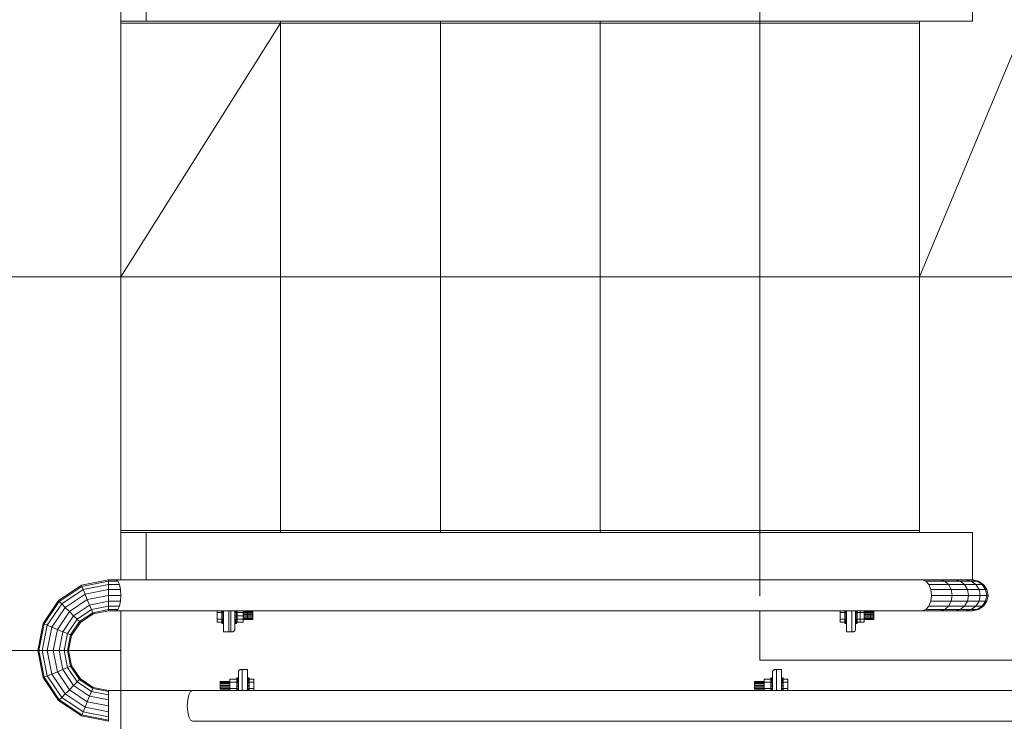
# Model space of a CAD drawing. Header units: millimetres. Extents: x -3176 to 162662, y -36434 to 57907.
# Tile 118 of 155: x 123271 to 124812, y 28630 to 29728. Entities that reach past the tile are written whole.
import ezdxf

# ---------------------------------------------------------------- set-up
doc = ezdxf.new("R2010")
doc.units = ezdxf.units.MM
doc.linetypes.add('1-Sheet - 32170-CIV-6170-DW-2035-015-01 - RZUTY$0$A_Hidden_2_0mm', pattern=[30, 20, -10])
doc.layers.get('0').update_dxf_attribs({"lineweight": 5})
for name, color, linetype, lineweight in [('1-Sheet - 32170-CIV-6170-DW-2035-015-01 - RZUTY$0$A-COLS', 8, 'Continuous', 0), ('1-Sheet - 32170-CIV-6170-DW-2035-015-01 - RZUTY$0$A-DETL', 8, 'Continuous', 0), ('1-Sheet - 32170-CIV-6170-DW-2035-015-01 - RZUTY$0$A-DETL-THIN', 8, 'Continuous', 0), ('1-Sheet - 32170-CIV-6170-DW-2035-015-01 - RZUTY$0$A-FLOR', 8, 'Continuous', 0), ('1-Sheet - 32170-CIV-6170-DW-2035-015-01 - RZUTY$0$A-GENM', 8, 'Continuous', 0), ('1-Sheet - 32170-CIV-6170-DW-2035-015-01 - RZUTY$0$Q-SPCQ', 8, 'Continuous', 0), ('1-Sheet - 32170-CIV-6170-DW-2035-015-01 - RZUTY$0$S-BEAM', 8, 'Continuous', 0)]:
    doc.layers.add(name, color=color, linetype=linetype, lineweight=lineweight)

# ---------------------------------------------------------------- blocks, each defined once
blk = doc.blocks.new('1-Sheet - 32170-CIV-6170-DW-2035-015-01 - RZUTY')
at = {"layer": '1-Sheet - 32170-CIV-6170-DW-2035-015-01 - RZUTY$0$A-COLS'}
for p, q in [((8911.04, 338.45), (8911.04, 341.74)), ((8911.64, 341.74), (8911.64, 338.85)), ((9008.2, 338.45), (9008.2, 341.74)), ((9008.8, 341.74), (9008.8, 338.85)), ((8911.24, 338.45), (8911.04, 338.45)), ((9008.4, 338.45), (9008.2, 338.45)), ((8912.22, 329.27), (8912.22, 332.15)), ((8912.62, 332.55), (8912.82, 332.55)), ((8912.82, 332.55), (8912.82, 329.27)), ((8995.82, 329.27), (8995.82, 332.15)), ((8996.22, 332.55), (8996.42, 332.55)), ((8996.42, 332.55), (8996.42, 329.27))]:
    blk.add_line(p, q, dxfattribs=at)
at = {"layer": '1-Sheet - 32170-CIV-6170-DW-2035-015-01 - RZUTY$0$A-COLS', "flags": 128}
for points in [[(8911.64, 338.85), (8911.63, 338.78), (8911.61, 338.7), (8911.57, 338.63), (8911.52, 338.57), (8911.46, 338.52), (8911.39, 338.49), (8911.32, 338.46), (8911.24, 338.45)], [(9008.8, 338.85), (9008.79, 338.78), (9008.77, 338.7), (9008.73, 338.63), (9008.68, 338.57), (9008.62, 338.52), (9008.55, 338.49), (9008.48, 338.46), (9008.4, 338.45)], [(8912.22, 332.15), (8912.23, 332.23), (8912.25, 332.31), (8912.29, 332.38), (8912.34, 332.44), (8912.4, 332.49), (8912.47, 332.52), (8912.54, 332.55), (8912.62, 332.55)], [(8995.82, 332.15), (8995.83, 332.23), (8995.85, 332.31), (8995.89, 332.38), (8995.94, 332.44), (8996, 332.49), (8996.07, 332.52), (8996.14, 332.55), (8996.22, 332.55)]]:
    blk.add_lwpolyline(points, dxfattribs=at)
at = {"layer": '1-Sheet - 32170-CIV-6170-DW-2035-015-01 - RZUTY$0$A-COLS'}
for centre, start, end in [((8911.24, 338.85), 270, 0), ((9008.4, 338.85), 270, 0), ((8912.62, 332.15), 90, 180), ((8996.22, 332.15), 90, 180)]:
    blk.add_arc(centre, 0.4, start, end, dxfattribs=at)
at = {"layer": '1-Sheet - 32170-CIV-6170-DW-2035-015-01 - RZUTY$0$A-DETL', "linetype": '1-Sheet - 32170-CIV-6170-DW-2035-015-01 - RZUTY$0$A_Hidden_2_0mm'}
for p, q in [((8993.82, 454), (8993.82, 334)), ((8893.82, 317), (8893.82, 443.5)), ((8893.82, 434), (9018.82, 434)), ((8918.82, 354.3), (8918.82, 433.7)), ((8943.82, 354.3), (8943.82, 433.7)), ((8968.82, 354.3), (8968.82, 433.7)), ((8993.82, 354.3), (8993.82, 433.7)), ((9018.82, 354), (9018.82, 434)), ((9018.82, 354.3), (9018.82, 433.7)), ((9018.82, 354.3), (9018.82, 433.7)), ((9018.82, 354), (8893.82, 354)), ((8993.82, 334), (9043.82, 334))]:
    blk.add_line(p, q, dxfattribs=at)
at = {"layer": '1-Sheet - 32170-CIV-6170-DW-2035-015-01 - RZUTY$0$A-DETL-THIN'}
for p, q in [((9043.82, 454), (9018.82, 394)), ((8893.82, 394), (8918.82, 433.7)), ((9018.82, 394), (8850.21, 394)), ((9043.82, 394), (9018.82, 394))]:
    blk.add_line(p, q, dxfattribs=at)
at = {"layer": '1-Sheet - 32170-CIV-6170-DW-2035-015-01 - RZUTY$0$A-FLOR'}
for p, q in [((8993.82, 341.74), (8993.82, 334)), ((8993.82, 334), (9043.82, 334))]:
    blk.add_line(p, q, dxfattribs=at)
at = {"layer": '1-Sheet - 32170-CIV-6170-DW-2035-015-01 - RZUTY$0$A-GENM'}
for p, q in [((9007.35, 341.66), (9007.35, 341.63)), ((9007.35, 341.66), (9007.35, 341.45)), ((9007.35, 341.66), (9007.35, 341.63)), ((9007.35, 341.66), (9007.35, 341.45)), ((9007.35, 340.46), (9007.35, 340.26)), ((9007.35, 340.46), (9007.35, 340.25)), ((9007.35, 340.28), (9007.35, 340.26)), ((9007.35, 340.28), (9007.35, 340.25)), ((8912.17, 330.76), (8912.17, 330.66)), ((8912.17, 330.76), (8912.17, 330.55)), ((8913.67, 330.73), (8913.67, 330.76)), ((8913.67, 330.55), (8913.67, 330.76)), ((8995.77, 330.76), (8995.77, 330.66)), ((8995.77, 330.76), (8995.77, 330.55)), ((8997.27, 330.76), (8997.19, 330.76)), ((8997.27, 330.76), (8997.19, 330.76)), ((8997.27, 330.73), (8997.27, 330.76)), ((8997.27, 330.55), (8997.27, 330.76)), ((8912.17, 329.56), (8912.17, 329.35)), ((8912.17, 329.45), (8912.17, 329.35)), ((8913.67, 329.35), (8913.67, 329.56)), ((8913.67, 329.35), (8913.67, 329.38)), ((8995.77, 329.56), (8995.77, 329.35)), ((8995.77, 329.45), (8995.77, 329.35)), ((8997.19, 329.35), (8997.27, 329.35)), ((8997.19, 329.35), (8997.27, 329.35)), ((8997.27, 329.35), (8997.27, 329.56)), ((8997.27, 329.35), (8997.27, 329.38))]:
    blk.add_line(p, q, dxfattribs=at)
at = {"layer": '1-Sheet - 32170-CIV-6170-DW-2035-015-01 - RZUTY$0$Q-SPCQ'}
for p, q in [((8908.89, 341.74), (8908.89, 341.46)), ((8908.89, 341.46), (8909.64, 341.46)), ((8908.89, 341.46), (8908.89, 340.45)), ((8909.64, 341.74), (8909.64, 341.62)), ((8909.64, 341.46), (8909.64, 341.74)), ((8909.64, 341.62), (8909.64, 341.41)), ((8909.89, 341.62), (8909.64, 341.62)), ((8909.64, 341.46), (8909.89, 341.46)), ((8909.64, 341.41), (8909.64, 341.19)), ((8909.89, 341.41), (8909.64, 341.41)), ((8909.64, 341.19), (8909.64, 340.96)), ((8909.89, 341.19), (8909.64, 341.19)), ((8909.64, 340.96), (8909.89, 340.96)), ((8909.64, 340.96), (8909.64, 340.72)), ((8909.64, 340.72), (8909.64, 340.5)), ((8909.89, 340.72), (8909.64, 340.72)), ((8911.89, 341.62), (8911.64, 341.62)), ((8911.64, 341.46), (8912.02, 341.46)), ((8911.89, 341.19), (8911.64, 341.19)), ((8911.64, 340.95), (8911.89, 340.95)), ((8911.89, 340.72), (8911.64, 340.72)), ((8911.89, 341.62), (8911.89, 341.74)), ((8911.89, 341.46), (8911.89, 341.62)), ((8911.89, 341.19), (8911.89, 341.41)), ((8911.89, 340.95), (8911.89, 341.19)), ((8911.89, 340.72), (8911.89, 340.95)), ((8911.89, 340.5), (8911.89, 340.72)), ((8912.02, 341.46), (8912.02, 341.74)), ((8912.02, 340.45), (8912.02, 341.46)), ((8912.02, 341.46), (8912.97, 341.46)), ((8912.02, 340.96), (8913.64, 340.96)), ((8912.97, 341.46), (8912.97, 341.74)), ((8913.64, 341.56), (8912.97, 341.56)), ((8913.64, 341.51), (8912.97, 341.51)), ((8912.97, 340.45), (8912.97, 341.46)), ((8913.64, 341.38), (8912.97, 341.38)), ((8913.64, 341.18), (8912.97, 341.18)), ((8913.64, 340.73), (8912.97, 340.73)), ((8913.64, 341.51), (8913.64, 341.56)), ((8914.49, 341.55), (8913.64, 341.55)), ((8913.64, 341.38), (8913.64, 341.51)), ((8914.49, 341.51), (8913.64, 341.51)), ((8913.64, 341.18), (8913.64, 341.38)), ((8914.49, 341.38), (8913.64, 341.38)), ((8913.64, 340.96), (8913.64, 341.18)), ((8914.49, 341.18), (8913.64, 341.18)), ((8913.64, 340.73), (8913.64, 340.96)), ((8913.64, 340.95), (8914.49, 340.95)), ((8913.64, 340.53), (8913.64, 340.73)), ((8914.49, 340.73), (8913.64, 340.73)), ((8914.49, 341.51), (8914.49, 341.55)), ((8914.49, 341.38), (8914.49, 341.51)), ((8914.49, 341.18), (8914.49, 341.38)), ((8914.49, 340.95), (8914.49, 341.18)), ((8914.49, 340.73), (8914.49, 340.95)), ((8914.49, 340.53), (8914.49, 340.73)), ((9006.4, 341.74), (9006.4, 341.46)), ((9006.4, 341.74), (9006.4, 341.46)), ((9006.4, 341.46), (9007.15, 341.46)), ((9006.4, 341.46), (9006.4, 340.45)), ((9006.4, 341.46), (9007.15, 341.46)), ((9006.4, 341.46), (9006.4, 340.45)), ((9007.15, 341.74), (9007.15, 341.62)), ((9007.15, 341.46), (9007.15, 341.74)), ((9007.15, 341.74), (9007.15, 341.62)), ((9007.15, 341.46), (9007.15, 341.74)), ((9007.15, 341.62), (9007.15, 341.41)), ((9007.4, 341.62), (9007.15, 341.62)), ((9007.35, 341.62), (9007.15, 341.62)), ((9007.35, 341.62), (9007.15, 341.62)), ((9007.35, 341.62), (9007.15, 341.62)), ((9007.15, 341.62), (9007.15, 341.41)), ((9007.4, 341.62), (9007.15, 341.62)), ((9007.35, 341.62), (9007.15, 341.62)), ((9007.35, 341.62), (9007.15, 341.62)), ((9007.35, 341.62), (9007.15, 341.62)), ((9007.15, 341.41), (9007.15, 341.19)), ((9007.4, 341.41), (9007.15, 341.41)), ((9007.15, 341.41), (9007.15, 341.19)), ((9007.4, 341.41), (9007.15, 341.41)), ((9007.15, 341.19), (9007.15, 340.96)), ((9007.4, 341.19), (9007.15, 341.19)), ((9007.15, 341.19), (9007.15, 340.95)), ((9007.4, 341.19), (9007.15, 341.19)), ((9007.15, 340.96), (9007.4, 340.96)), ((9007.15, 340.95), (9007.15, 340.72)), ((9007.15, 340.95), (9007.4, 340.95)), ((9007.15, 340.95), (9007.15, 340.72)), ((9007.15, 340.72), (9007.15, 340.5)), ((9007.4, 340.72), (9007.15, 340.72)), ((9007.15, 340.72), (9007.15, 340.5)), ((9007.4, 340.72), (9007.15, 340.72)), ((9009.05, 341.62), (9008.8, 341.62)), ((9008.8, 341.46), (9009.53, 341.46)), ((9009.05, 341.41), (9008.8, 341.41)), ((9009.05, 341.19), (9008.8, 341.19)), ((9008.8, 340.95), (9009.05, 340.95)), ((9009.05, 340.72), (9008.8, 340.72)), ((9009.05, 341.62), (9009.05, 341.74)), ((9009.05, 341.74), (9009.05, 341.46)), ((9009.05, 341.41), (9009.05, 341.62)), ((9009.05, 341.46), (9010.13, 341.46)), ((9009.05, 341.19), (9009.05, 341.41)), ((9009.05, 340.95), (9009.05, 341.19)), ((9009.05, 340.72), (9009.05, 340.95)), ((9009.05, 340.5), (9009.05, 340.72)), ((9009.53, 341.46), (9009.53, 341.74)), ((9009.53, 340.45), (9009.53, 341.46)), ((9010.13, 341.46), (9010.13, 341.74)), ((9011.15, 341.56), (9010.13, 341.56)), ((9011.65, 341.55), (9010.13, 341.55)), ((9011.15, 341.51), (9010.13, 341.51)), ((9011.65, 341.51), (9010.13, 341.51)), ((9010.13, 340.45), (9010.13, 341.46)), ((9011.15, 341.38), (9010.13, 341.38)), ((9011.65, 341.38), (9010.13, 341.38)), ((9011.15, 341.18), (9010.13, 341.18)), ((9011.65, 341.18), (9010.13, 341.18)), ((9010.13, 340.96), (9011.15, 340.96)), ((9010.13, 340.95), (9011.65, 340.95)), ((9011.15, 340.73), (9010.13, 340.73)), ((9011.65, 340.73), (9010.13, 340.73)), ((9011.15, 341.51), (9011.15, 341.56)), ((9011.15, 341.38), (9011.15, 341.51)), ((9011.15, 341.18), (9011.15, 341.38)), ((9011.15, 340.96), (9011.15, 341.18)), ((9011.15, 340.73), (9011.15, 340.95)), ((9011.15, 340.53), (9011.15, 340.73)), ((9011.65, 341.51), (9011.65, 341.55)), ((9011.65, 341.38), (9011.65, 341.51)), ((9011.65, 341.18), (9011.65, 341.38)), ((9011.65, 340.95), (9011.65, 341.18)), ((9011.65, 340.73), (9011.65, 340.95)), ((9011.65, 340.53), (9011.65, 340.73)), ((8908.89, 340.45), (8909.64, 340.45)), ((8908.89, 340.45), (8908.89, 339.95)), ((8908.89, 339.95), (8909.64, 339.95)), ((8909.64, 340.5), (8909.64, 340.29)), ((8909.89, 340.5), (8909.64, 340.5)), ((8909.64, 339.95), (8909.64, 340.45)), ((8909.64, 340.45), (8909.89, 340.45)), ((8909.64, 340.29), (8909.64, 340.11)), ((8909.89, 340.29), (8909.64, 340.29)), ((8909.64, 340.11), (8909.64, 339.96)), ((8909.89, 340.11), (8909.64, 340.11)), ((8909.64, 339.85), (8909.64, 339.96)), ((8909.64, 339.96), (8909.64, 339.85)), ((8909.89, 339.96), (8909.64, 339.96)), ((8909.64, 339.85), (8909.64, 339.96)), ((8909.64, 339.96), (8909.64, 339.85)), ((8909.64, 339.95), (8909.89, 339.95)), ((8909.89, 339.85), (8909.64, 339.85)), ((8909.64, 339.78), (8909.64, 339.85)), ((8909.64, 339.85), (8909.64, 339.78)), ((8909.89, 339.85), (8909.64, 339.85)), ((8909.89, 339.85), (8909.64, 339.85)), ((8909.64, 339.78), (8909.64, 339.85)), ((8909.64, 339.85), (8909.64, 339.78)), ((8909.89, 339.85), (8909.64, 339.85)), ((8909.89, 339.78), (8909.64, 339.78)), ((8909.64, 339.76), (8909.64, 339.78)), ((8909.64, 339.78), (8909.64, 339.76)), ((8909.89, 339.78), (8909.64, 339.78)), ((8909.89, 339.78), (8909.64, 339.78)), ((8909.64, 339.76), (8909.64, 339.78)), ((8909.64, 339.78), (8909.64, 339.76)), ((8909.89, 339.78), (8909.64, 339.78)), ((8909.89, 339.76), (8909.64, 339.76)), ((8909.89, 339.76), (8909.64, 339.76)), ((8911.64, 340.45), (8912.02, 340.45)), ((8911.89, 340.29), (8911.64, 340.29)), ((8911.89, 340.11), (8911.64, 340.11)), ((8911.89, 339.96), (8911.64, 339.96)), ((8911.64, 339.95), (8912.02, 339.95)), ((8911.89, 339.85), (8911.64, 339.85)), ((8911.89, 339.85), (8911.64, 339.85)), ((8911.89, 339.85), (8911.64, 339.85)), ((8911.89, 339.85), (8911.64, 339.85)), ((8911.89, 339.78), (8911.64, 339.78)), ((8911.89, 339.78), (8911.64, 339.78)), ((8911.89, 339.78), (8911.64, 339.78)), ((8911.89, 339.78), (8911.64, 339.78)), ((8911.89, 339.75), (8911.64, 339.75)), ((8911.89, 339.75), (8911.64, 339.75)), ((8911.89, 340.29), (8911.89, 340.45)), ((8911.89, 340.11), (8911.89, 340.29)), ((8911.89, 339.96), (8911.89, 340.11)), ((8911.89, 339.96), (8911.89, 339.85)), ((8911.89, 339.85), (8911.89, 339.96)), ((8911.89, 339.96), (8911.89, 339.85)), ((8911.89, 339.85), (8911.89, 339.96)), ((8911.89, 339.85), (8911.89, 339.78)), ((8911.89, 339.78), (8911.89, 339.85)), ((8911.89, 339.85), (8911.89, 339.78)), ((8911.89, 339.78), (8911.89, 339.85)), ((8911.89, 339.78), (8911.89, 339.75)), ((8911.89, 339.75), (8911.89, 339.78)), ((8911.89, 339.78), (8911.89, 339.75)), ((8911.89, 339.75), (8911.89, 339.78)), ((8912.02, 339.95), (8912.02, 340.45)), ((8912.02, 340.45), (8912.97, 340.45)), ((8912.02, 339.95), (8912.97, 339.95)), ((8913.64, 340.53), (8912.97, 340.53)), ((8912.97, 339.95), (8912.97, 340.45)), ((8913.64, 340.4), (8912.97, 340.4)), ((8913.64, 340.36), (8912.97, 340.36)), ((8913.64, 340.4), (8913.64, 340.53)), ((8914.49, 340.53), (8913.64, 340.53)), ((8913.64, 340.36), (8913.64, 340.4)), ((8914.49, 340.4), (8913.64, 340.4)), ((8914.49, 340.35), (8913.64, 340.35)), ((8914.49, 340.4), (8914.49, 340.53)), ((8914.49, 340.35), (8914.49, 340.4)), ((9006.4, 340.45), (9007.15, 340.45)), ((9006.4, 340.45), (9006.4, 339.95)), ((9006.4, 340.45), (9007.15, 340.45)), ((9006.4, 340.45), (9006.4, 339.95)), ((9006.4, 339.95), (9007.15, 339.95)), ((9006.4, 339.95), (9007.15, 339.95)), ((9007.15, 340.5), (9007.15, 340.29)), ((9007.4, 340.5), (9007.15, 340.5)), ((9007.15, 340.5), (9007.15, 340.29)), ((9007.4, 340.5), (9007.15, 340.5)), ((9007.15, 339.95), (9007.15, 340.45)), ((9007.15, 339.95), (9007.15, 340.45)), ((9007.35, 340.29), (9007.15, 340.29)), ((9007.15, 340.29), (9007.15, 340.11)), ((9007.4, 340.29), (9007.15, 340.29)), ((9007.35, 340.29), (9007.15, 340.29)), ((9007.35, 340.29), (9007.15, 340.29)), ((9007.35, 340.29), (9007.15, 340.29)), ((9007.15, 340.29), (9007.15, 340.11)), ((9007.4, 340.29), (9007.15, 340.29)), ((9007.35, 340.29), (9007.15, 340.29)), ((9007.35, 340.29), (9007.15, 340.29)), ((9007.4, 340.11), (9007.15, 340.11)), ((9007.15, 340.11), (9007.15, 339.96)), ((9007.4, 340.11), (9007.15, 340.11)), ((9007.4, 340.11), (9007.15, 340.11)), ((9007.4, 340.11), (9007.15, 340.11)), ((9007.4, 340.11), (9007.15, 340.11)), ((9007.15, 340.11), (9007.15, 339.96)), ((9007.4, 340.11), (9007.15, 340.11)), ((9007.4, 340.11), (9007.15, 340.11)), ((9007.4, 340.11), (9007.15, 340.11)), ((9007.4, 339.96), (9007.15, 339.96)), ((9007.15, 339.85), (9007.15, 339.96)), ((9007.15, 339.96), (9007.15, 339.85)), ((9007.4, 339.96), (9007.15, 339.96)), ((9007.4, 339.96), (9007.15, 339.96)), ((9007.15, 339.85), (9007.15, 339.96)), ((9007.15, 339.96), (9007.15, 339.85)), ((9007.4, 339.96), (9007.15, 339.96)), ((9007.4, 339.96), (9007.15, 339.96)), ((9007.15, 339.85), (9007.15, 339.96)), ((9007.15, 339.96), (9007.15, 339.85)), ((9007.4, 339.96), (9007.15, 339.96)), ((9007.4, 339.96), (9007.15, 339.96)), ((9007.15, 339.85), (9007.15, 339.96)), ((9007.15, 339.96), (9007.15, 339.85)), ((9007.4, 339.96), (9007.15, 339.96)), ((9007.4, 339.85), (9007.15, 339.85)), ((9007.15, 339.78), (9007.15, 339.85)), ((9007.15, 339.85), (9007.15, 339.78)), ((9007.4, 339.85), (9007.15, 339.85)), ((9007.4, 339.85), (9007.15, 339.85)), ((9007.15, 339.78), (9007.15, 339.85)), ((9007.15, 339.85), (9007.15, 339.78)), ((9007.4, 339.85), (9007.15, 339.85)), ((9007.4, 339.85), (9007.15, 339.85)), ((9007.15, 339.78), (9007.15, 339.85)), ((9007.15, 339.85), (9007.15, 339.78)), ((9007.4, 339.85), (9007.15, 339.85)), ((9007.4, 339.85), (9007.15, 339.85)), ((9007.15, 339.78), (9007.15, 339.85)), ((9007.15, 339.85), (9007.15, 339.78)), ((9007.4, 339.85), (9007.15, 339.85)), ((9007.4, 339.78), (9007.15, 339.78)), ((9007.15, 339.76), (9007.15, 339.78)), ((9007.15, 339.78), (9007.15, 339.76)), ((9007.4, 339.78), (9007.15, 339.78)), ((9007.4, 339.78), (9007.15, 339.78)), ((9007.15, 339.76), (9007.15, 339.78)), ((9007.15, 339.78), (9007.15, 339.76)), ((9007.4, 339.78), (9007.15, 339.78)), ((9007.4, 339.78), (9007.15, 339.78)), ((9007.15, 339.75), (9007.15, 339.78)), ((9007.15, 339.78), (9007.15, 339.75)), ((9007.4, 339.78), (9007.15, 339.78)), ((9007.4, 339.78), (9007.15, 339.78)), ((9007.15, 339.75), (9007.15, 339.78)), ((9007.15, 339.78), (9007.15, 339.75)), ((9007.4, 339.78), (9007.15, 339.78)), ((9007.4, 339.76), (9007.15, 339.76)), ((9007.4, 339.76), (9007.15, 339.76)), ((9007.4, 339.75), (9007.15, 339.75)), ((9007.4, 339.75), (9007.15, 339.75)), ((9009.05, 340.5), (9008.8, 340.5)), ((9008.8, 340.45), (9009.53, 340.45)), ((9009.05, 340.29), (9008.8, 340.29)), ((9009.05, 340.11), (9008.8, 340.11)), ((9009.05, 339.96), (9008.8, 339.96)), ((9008.8, 339.95), (9009.53, 339.95)), ((9009.05, 339.85), (9008.8, 339.85)), ((9009.05, 339.85), (9008.8, 339.85)), ((9009.05, 339.85), (9008.8, 339.85)), ((9009.05, 339.85), (9008.8, 339.85)), ((9009.05, 339.78), (9008.8, 339.78)), ((9009.05, 339.78), (9008.8, 339.78)), ((9009.05, 339.78), (9008.8, 339.78)), ((9009.05, 339.78), (9008.8, 339.78)), ((9009.05, 339.75), (9008.8, 339.75)), ((9009.05, 339.75), (9008.8, 339.75)), ((9009.05, 340.29), (9009.05, 340.5)), ((9009.05, 340.45), (9010.13, 340.45)), ((9009.05, 340.45), (9009.05, 339.95)), ((9009.05, 340.11), (9009.05, 340.29)), ((9009.05, 339.96), (9009.05, 340.11)), ((9009.05, 339.96), (9009.05, 339.85)), ((9009.05, 339.85), (9009.05, 339.96)), ((9009.05, 339.96), (9009.05, 339.85)), ((9009.05, 339.85), (9009.05, 339.96)), ((9009.05, 339.95), (9010.13, 339.95)), ((9009.05, 339.85), (9009.05, 339.78)), ((9009.05, 339.78), (9009.05, 339.85)), ((9009.05, 339.85), (9009.05, 339.78)), ((9009.05, 339.78), (9009.05, 339.85)), ((9009.05, 339.78), (9009.05, 339.75)), ((9009.05, 339.75), (9009.05, 339.78)), ((9009.05, 339.78), (9009.05, 339.75)), ((9009.05, 339.75), (9009.05, 339.78)), ((9009.53, 339.95), (9009.53, 340.45)), ((9011.15, 340.53), (9010.13, 340.53)), ((9011.65, 340.53), (9010.13, 340.53)), ((9010.13, 339.95), (9010.13, 340.45)), ((9011.15, 340.4), (9010.13, 340.4)), ((9011.65, 340.4), (9010.13, 340.4)), ((9011.15, 340.36), (9010.13, 340.36)), ((9011.65, 340.35), (9010.13, 340.35)), ((9011.15, 340.4), (9011.15, 340.53)), ((9011.15, 340.36), (9011.15, 340.4)), ((9011.65, 340.4), (9011.65, 340.53)), ((9011.65, 340.35), (9011.65, 340.4)), ((8909.37, 330.65), (8910.89, 330.65)), ((8909.37, 330.65), (8909.37, 330.61)), ((8909.37, 330.61), (8910.89, 330.61)), ((8909.37, 330.61), (8909.37, 330.48)), ((8909.37, 330.48), (8910.89, 330.48)), ((8909.37, 330.48), (8909.37, 330.28)), ((8909.37, 330.28), (8910.89, 330.28)), ((8909.37, 330.28), (8909.37, 330.05)), ((8910.89, 330.05), (8909.37, 330.05)), ((8909.37, 330.05), (8909.37, 329.83)), ((8909.37, 329.83), (8910.89, 329.83)), ((8909.37, 329.83), (8909.37, 329.63)), ((8910.89, 331.06), (8910.89, 330.56)), ((8911.97, 331.06), (8910.89, 331.06)), ((8910.89, 330.56), (8910.89, 329.55)), ((8911.97, 330.56), (8910.89, 330.56)), ((8911.97, 331.23), (8911.97, 331.25)), ((8911.97, 331.25), (8912.22, 331.25)), ((8911.97, 331.25), (8911.97, 331.23)), ((8911.97, 331.23), (8911.97, 331.25)), ((8911.97, 331.25), (8912.22, 331.25)), ((8911.97, 331.25), (8911.97, 331.23)), ((8911.97, 331.16), (8911.97, 331.23)), ((8911.97, 331.23), (8912.22, 331.23)), ((8911.97, 331.23), (8912.22, 331.23)), ((8911.97, 331.23), (8911.97, 331.16)), ((8911.97, 331.16), (8911.97, 331.23)), ((8911.97, 331.23), (8912.22, 331.23)), ((8911.97, 331.23), (8912.22, 331.23)), ((8911.97, 331.23), (8911.97, 331.16)), ((8911.97, 331.05), (8911.97, 331.16)), ((8911.97, 331.16), (8912.22, 331.16)), ((8911.97, 331.16), (8912.22, 331.16)), ((8911.97, 331.16), (8911.97, 331.05)), ((8911.97, 331.05), (8911.97, 331.16)), ((8911.97, 331.16), (8912.22, 331.16)), ((8911.97, 331.16), (8912.22, 331.16)), ((8911.97, 331.16), (8911.97, 331.05)), ((8911.97, 330.56), (8911.97, 331.06)), ((8911.97, 331.05), (8912.22, 331.05)), ((8911.97, 331.05), (8912.22, 331.05)), ((8911.97, 331.05), (8911.97, 330.9)), ((8911.97, 331.05), (8912.22, 331.05)), ((8911.97, 331.05), (8912.22, 331.05)), ((8911.97, 330.9), (8912.22, 330.9)), ((8911.97, 330.9), (8912.22, 330.9)), ((8911.97, 330.9), (8911.97, 330.72)), ((8911.97, 330.9), (8912.22, 330.9)), ((8911.97, 330.9), (8912.22, 330.9)), ((8911.97, 330.72), (8912.22, 330.72)), ((8911.97, 330.72), (8912.22, 330.72)), ((8911.97, 330.72), (8911.97, 330.51)), ((8911.97, 330.72), (8912.22, 330.72)), ((8911.97, 330.72), (8912.22, 330.72)), ((8911.97, 330.51), (8912.22, 330.51)), ((8911.97, 330.51), (8911.97, 330.29)), ((8911.97, 330.29), (8912.22, 330.29)), ((8911.97, 330.29), (8911.97, 330.05)), ((8912.22, 330.05), (8911.97, 330.05)), ((8911.97, 330.05), (8911.97, 329.82)), ((8911.97, 329.82), (8912.22, 329.82)), ((8911.97, 329.82), (8911.97, 329.6)), ((8913.62, 331.25), (8913.87, 331.25)), ((8913.62, 331.25), (8913.87, 331.25)), ((8913.62, 331.23), (8913.87, 331.23)), ((8913.62, 331.23), (8913.87, 331.23)), ((8913.62, 331.23), (8913.87, 331.23)), ((8913.62, 331.23), (8913.87, 331.23)), ((8913.62, 331.16), (8913.87, 331.16)), ((8913.62, 331.16), (8913.87, 331.16)), ((8913.62, 331.16), (8913.87, 331.16)), ((8913.62, 331.16), (8913.87, 331.16)), ((8913.62, 331.05), (8913.87, 331.05)), ((8913.62, 331.05), (8913.87, 331.05)), ((8913.62, 331.05), (8913.87, 331.05)), ((8913.62, 331.05), (8913.87, 331.05)), ((8913.62, 330.9), (8913.87, 330.9)), ((8913.62, 330.9), (8913.87, 330.9)), ((8913.62, 330.9), (8913.87, 330.9)), ((8913.62, 330.9), (8913.87, 330.9)), ((8913.62, 330.72), (8913.87, 330.72)), ((8913.62, 330.51), (8913.87, 330.51)), ((8913.62, 330.29), (8913.87, 330.29)), ((8913.87, 330.05), (8913.62, 330.05)), ((8913.62, 329.82), (8913.87, 329.82)), ((8913.67, 330.72), (8913.87, 330.72)), ((8913.67, 330.72), (8913.87, 330.72)), ((8913.67, 330.72), (8913.87, 330.72)), ((8913.87, 331.25), (8913.87, 331.23)), ((8913.87, 331.23), (8913.87, 331.25)), ((8913.87, 331.25), (8913.87, 331.23)), ((8913.87, 331.23), (8913.87, 331.25)), ((8913.87, 331.23), (8913.87, 331.16)), ((8913.87, 331.16), (8913.87, 331.23)), ((8913.87, 331.23), (8913.87, 331.16)), ((8913.87, 331.16), (8913.87, 331.23)), ((8913.87, 331.16), (8913.87, 331.05)), ((8913.87, 331.05), (8913.87, 331.16)), ((8913.87, 331.16), (8913.87, 331.05)), ((8913.87, 331.05), (8913.87, 331.16)), ((8913.87, 331.06), (8913.87, 330.56)), ((8914.62, 331.06), (8913.87, 331.06)), ((8913.87, 330.9), (8913.87, 331.05)), ((8913.87, 330.72), (8913.87, 330.9)), ((8913.87, 330.51), (8913.87, 330.72)), ((8914.62, 330.56), (8913.87, 330.56)), ((8913.87, 330.29), (8913.87, 330.51)), ((8913.87, 330.05), (8913.87, 330.29)), ((8913.87, 329.82), (8913.87, 330.05)), ((8913.87, 329.6), (8913.87, 329.82)), ((8914.62, 330.56), (8914.62, 331.06)), ((8914.62, 329.55), (8914.62, 330.56)), ((8992.97, 330.65), (8994.49, 330.65)), ((8992.97, 330.65), (8992.97, 330.61)), ((8992.97, 330.61), (8994.49, 330.61)), ((8992.97, 330.61), (8992.97, 330.48)), ((8992.97, 330.48), (8994.49, 330.48)), ((8992.97, 330.48), (8992.97, 330.28)), ((8992.97, 330.28), (8994.49, 330.28)), ((8992.97, 330.28), (8992.97, 330.05)), ((8994.49, 330.05), (8992.97, 330.05)), ((8992.97, 330.05), (8992.97, 329.83)), ((8992.97, 329.83), (8994.49, 329.83)), ((8992.97, 329.83), (8992.97, 329.63)), ((8994.49, 331.06), (8994.49, 330.56)), ((8995.57, 331.06), (8994.49, 331.06)), ((8994.49, 330.56), (8994.49, 329.55)), ((8995.57, 330.56), (8994.49, 330.56)), ((8995.57, 331.23), (8995.57, 331.25)), ((8995.57, 331.25), (8995.82, 331.25)), ((8995.57, 331.25), (8995.57, 331.23)), ((8995.57, 331.23), (8995.57, 331.25)), ((8995.57, 331.25), (8995.82, 331.25)), ((8995.57, 331.25), (8995.57, 331.23)), ((8995.57, 331.16), (8995.57, 331.23)), ((8995.57, 331.23), (8995.82, 331.23)), ((8995.57, 331.23), (8995.82, 331.23)), ((8995.57, 331.23), (8995.57, 331.16)), ((8995.57, 331.16), (8995.57, 331.23)), ((8995.57, 331.23), (8995.82, 331.23)), ((8995.57, 331.23), (8995.82, 331.23)), ((8995.57, 331.23), (8995.57, 331.16)), ((8995.57, 331.05), (8995.57, 331.16)), ((8995.57, 331.16), (8995.82, 331.16)), ((8995.57, 331.16), (8995.82, 331.16)), ((8995.57, 331.16), (8995.57, 331.05)), ((8995.57, 331.05), (8995.57, 331.16)), ((8995.57, 331.16), (8995.82, 331.16)), ((8995.57, 331.16), (8995.82, 331.16)), ((8995.57, 331.16), (8995.57, 331.05)), ((8995.57, 330.56), (8995.57, 331.06)), ((8995.57, 331.05), (8995.82, 331.05)), ((8995.57, 331.05), (8995.82, 331.05)), ((8995.57, 331.05), (8995.57, 330.9)), ((8995.57, 331.05), (8995.82, 331.05)), ((8995.57, 331.05), (8995.82, 331.05)), ((8995.57, 330.9), (8995.82, 330.9)), ((8995.57, 330.9), (8995.82, 330.9)), ((8995.57, 330.9), (8995.57, 330.72)), ((8995.57, 330.9), (8995.82, 330.9)), ((8995.57, 330.9), (8995.82, 330.9)), ((8995.57, 330.72), (8995.82, 330.72)), ((8995.57, 330.72), (8995.82, 330.72)), ((8995.57, 330.72), (8995.57, 330.51)), ((8995.57, 330.72), (8995.82, 330.72)), ((8995.57, 330.72), (8995.82, 330.72)), ((8995.57, 330.51), (8995.82, 330.51)), ((8995.57, 330.51), (8995.57, 330.29)), ((8995.57, 330.29), (8995.82, 330.29)), ((8995.57, 330.29), (8995.57, 330.05)), ((8995.82, 330.05), (8995.57, 330.05)), ((8995.57, 330.05), (8995.57, 329.82)), ((8995.57, 329.82), (8995.82, 329.82)), ((8995.57, 329.82), (8995.57, 329.6)), ((8997.22, 331.25), (8997.47, 331.25)), ((8997.22, 331.25), (8997.47, 331.25)), ((8997.22, 331.23), (8997.47, 331.23)), ((8997.22, 331.23), (8997.47, 331.23)), ((8997.22, 331.23), (8997.47, 331.23)), ((8997.22, 331.23), (8997.47, 331.23)), ((8997.22, 331.16), (8997.47, 331.16)), ((8997.22, 331.16), (8997.47, 331.16)), ((8997.22, 331.16), (8997.47, 331.16)), ((8997.22, 331.16), (8997.47, 331.16)), ((8997.22, 331.05), (8997.47, 331.05)), ((8997.22, 331.05), (8997.47, 331.05)), ((8997.22, 331.05), (8997.47, 331.05)), ((8997.22, 331.05), (8997.47, 331.05)), ((8997.22, 330.9), (8997.47, 330.9)), ((8997.22, 330.9), (8997.47, 330.9)), ((8997.22, 330.9), (8997.47, 330.9)), ((8997.22, 330.9), (8997.47, 330.9)), ((8997.22, 330.72), (8997.47, 330.72)), ((8997.22, 330.51), (8997.47, 330.51)), ((8997.22, 330.29), (8997.47, 330.29)), ((8997.47, 330.05), (8997.22, 330.05)), ((8997.22, 329.82), (8997.47, 329.82)), ((8997.27, 330.72), (8997.47, 330.72)), ((8997.27, 330.72), (8997.47, 330.72)), ((8997.27, 330.72), (8997.47, 330.72)), ((8997.47, 331.25), (8997.47, 331.23)), ((8997.47, 331.23), (8997.47, 331.25)), ((8997.47, 331.25), (8997.47, 331.23)), ((8997.47, 331.23), (8997.47, 331.25)), ((8997.47, 331.23), (8997.47, 331.16)), ((8997.47, 331.16), (8997.47, 331.23)), ((8997.47, 331.23), (8997.47, 331.16)), ((8997.47, 331.16), (8997.47, 331.23)), ((8997.47, 331.16), (8997.47, 331.05)), ((8997.47, 331.05), (8997.47, 331.16)), ((8997.47, 331.16), (8997.47, 331.05)), ((8997.47, 331.05), (8997.47, 331.16)), ((8997.47, 331.06), (8997.47, 330.56)), ((8998.22, 331.06), (8997.47, 331.06)), ((8997.47, 330.9), (8997.47, 331.05)), ((8997.47, 330.72), (8997.47, 330.9)), ((8997.47, 330.51), (8997.47, 330.72)), ((8998.22, 330.56), (8997.47, 330.56)), ((8997.47, 330.29), (8997.47, 330.51)), ((8997.47, 330.05), (8997.47, 330.29)), ((8997.47, 329.82), (8997.47, 330.05)), ((8997.47, 329.6), (8997.47, 329.82)), ((8998.22, 330.56), (8998.22, 331.06)), ((8998.22, 329.55), (8998.22, 330.56)), ((8909.37, 329.63), (8910.89, 329.63)), ((8909.37, 329.63), (8909.37, 329.5)), ((8909.37, 329.5), (8910.89, 329.5)), ((8909.37, 329.5), (8909.37, 329.45)), ((8909.37, 329.45), (8910.89, 329.45)), ((8910.89, 329.55), (8910.89, 329.27)), ((8911.97, 329.55), (8910.89, 329.55)), ((8911.97, 329.6), (8912.22, 329.6)), ((8911.97, 329.6), (8911.97, 329.39)), ((8911.97, 329.27), (8911.97, 329.55)), ((8911.97, 329.39), (8912.22, 329.39)), ((8911.97, 329.39), (8911.97, 329.27)), ((8911.97, 329.39), (8912.22, 329.39)), ((8911.97, 329.39), (8912.22, 329.39)), ((8911.97, 329.39), (8912.22, 329.39)), ((8913.62, 329.6), (8913.87, 329.6)), ((8913.62, 329.39), (8913.87, 329.39)), ((8913.67, 329.39), (8913.87, 329.39)), ((8913.67, 329.39), (8913.87, 329.39)), ((8913.67, 329.39), (8913.87, 329.39)), ((8913.87, 329.39), (8913.87, 329.6)), ((8913.87, 329.55), (8913.87, 329.27)), ((8914.62, 329.55), (8913.87, 329.55)), ((8913.87, 329.27), (8913.87, 329.39)), ((8914.62, 329.27), (8914.62, 329.55)), ((8992.97, 329.63), (8994.49, 329.63)), ((8992.97, 329.63), (8992.97, 329.5)), ((8992.97, 329.5), (8994.49, 329.5)), ((8992.97, 329.5), (8992.97, 329.45)), ((8992.97, 329.45), (8994.49, 329.45)), ((8994.49, 329.55), (8994.49, 329.27)), ((8995.57, 329.55), (8994.49, 329.55)), ((8995.57, 329.6), (8995.82, 329.6)), ((8995.57, 329.6), (8995.57, 329.39)), ((8995.57, 329.27), (8995.57, 329.55)), ((8995.57, 329.39), (8995.82, 329.39)), ((8995.57, 329.39), (8995.57, 329.27)), ((8995.57, 329.39), (8995.82, 329.39)), ((8995.57, 329.39), (8995.82, 329.39)), ((8995.57, 329.39), (8995.82, 329.39)), ((8997.22, 329.6), (8997.47, 329.6)), ((8997.22, 329.39), (8997.47, 329.39)), ((8997.27, 329.39), (8997.47, 329.39)), ((8997.27, 329.39), (8997.47, 329.39)), ((8997.27, 329.39), (8997.47, 329.39)), ((8997.47, 329.39), (8997.47, 329.6)), ((8997.47, 329.55), (8997.47, 329.27)), ((8998.22, 329.55), (8997.47, 329.55)), ((8997.47, 329.27), (8997.47, 329.39)), ((8998.22, 329.27), (8998.22, 329.55))]:
    blk.add_line(p, q, dxfattribs=at)
at = {"layer": '1-Sheet - 32170-CIV-6170-DW-2035-015-01 - RZUTY$0$S-BEAM'}
for p, q in [((8893.82, 346.57), (8893.82, 441.44)), ((8897.77, 441.44), (8897.77, 434)), ((8897.77, 434), (8897.77, 441.44)), ((9027.12, 434), (9027.12, 441.44)), ((8897.77, 434), (8893.82, 434)), ((8918.82, 433.7), (8893.82, 433.7)), ((8918.82, 433.7), (8893.82, 433.7)), ((9027.12, 434), (8897.77, 434)), ((8918.82, 434), (8918.82, 433.7)), ((8943.82, 433.7), (8918.82, 433.7)), ((8943.82, 433.7), (8918.82, 433.7)), ((8918.82, 354.3), (8918.82, 433.7)), ((8943.82, 434), (8943.82, 433.7)), ((8968.82, 433.7), (8943.82, 433.7)), ((8968.82, 433.7), (8943.82, 433.7)), ((8943.82, 354.3), (8943.82, 433.7)), ((8968.82, 434), (8968.82, 433.7)), ((8993.82, 433.7), (8968.82, 433.7)), ((8993.82, 433.7), (8968.82, 433.7)), ((8968.82, 354.3), (8968.82, 433.7)), ((8993.82, 434), (8993.82, 433.7)), ((9018.82, 433.7), (8993.82, 433.7)), ((9018.82, 433.7), (8993.82, 433.7)), ((8993.82, 354.3), (8993.82, 433.7)), ((9018.82, 434), (9018.82, 433.7)), ((9018.82, 354.3), (9018.82, 433.7)), ((8893.82, 354.3), (8918.82, 354.3)), ((8893.82, 354.3), (8918.82, 354.3)), ((8897.77, 354), (8893.82, 354)), ((8897.77, 354), (8897.77, 346.57)), ((9027.12, 354), (8897.77, 354)), ((8897.77, 346.57), (8897.77, 354)), ((8918.82, 354.3), (8943.82, 354.3)), ((8918.82, 354.3), (8943.82, 354.3)), ((8918.82, 354.3), (8918.82, 354)), ((8943.82, 354.3), (8968.82, 354.3)), ((8943.82, 354.3), (8968.82, 354.3)), ((8943.82, 354.3), (8943.82, 354)), ((8968.82, 354.3), (8993.82, 354.3)), ((8968.82, 354.3), (8993.82, 354.3)), ((8968.82, 354.3), (8968.82, 354)), ((8993.82, 354.3), (9018.82, 354.3)), ((8993.82, 354.3), (9018.82, 354.3)), ((8993.82, 354.3), (8993.82, 354)), ((9018.82, 354.3), (9018.82, 354)), ((9027.12, 346.53), (9027.12, 354)), ((8884.05, 343.33), (8887.64, 345.73)), ((8887.71, 345.56), (8884.18, 343.2)), ((8887.64, 345.73), (8891.87, 346.57)), ((8887.64, 345.73), (8887.71, 345.56)), ((8891.87, 346.39), (8887.71, 345.56)), ((8887.71, 345.56), (8887.91, 345.07)), ((8887.91, 345.07), (8891.87, 345.86)), ((8891.87, 346.57), (8893.01, 346.57)), ((8891.87, 346.57), (8891.87, 346.39)), ((8891.87, 346.39), (8891.87, 345.86)), ((8893.32, 346.39), (8891.87, 346.39)), ((8891.87, 345.86), (8893.58, 345.86)), ((8891.87, 345.86), (8891.87, 345.08)), ((8893.32, 346.39), (8893.01, 346.57)), ((9019.23, 346.57), (8893.01, 346.57)), ((8893.01, 346.57), (8893.32, 346.39)), ((8893.58, 345.86), (8893.32, 346.39)), ((8893.32, 346.39), (8893.58, 345.86)), ((8893.76, 345.08), (8893.58, 345.86)), ((8893.58, 345.86), (8893.76, 345.08)), ((9019.79, 346.39), (9019.23, 346.57)), ((9022.1, 346.57), (9019.23, 346.57)), ((9020.26, 345.86), (9019.79, 346.39)), ((9022.79, 346.39), (9019.79, 346.39)), ((9020.58, 345.08), (9020.26, 345.86)), ((9023.38, 345.86), (9020.26, 345.86)), ((9022.1, 346.57), (9022.79, 346.39)), ((9024.4, 346.57), (9022.1, 346.57)), ((9022.79, 346.39), (9023.38, 345.86)), ((9025.2, 346.39), (9022.79, 346.39)), ((9023.38, 345.86), (9023.77, 345.08)), ((9025.87, 345.86), (9023.38, 345.86)), ((9024.4, 346.57), (9025.2, 346.39)), ((9026.03, 346.57), (9024.4, 346.57)), ((9025.2, 346.39), (9025.87, 345.86)), ((9026.91, 346.39), (9025.2, 346.39)), ((9025.87, 345.86), (9026.33, 345.08)), ((9027.65, 345.86), (9025.87, 345.86)), ((9026.03, 346.57), (9026.91, 346.39)), ((9026.94, 346.57), (9026.03, 346.57)), ((9026.91, 346.39), (9027.65, 345.86)), ((9027.86, 346.39), (9026.91, 346.39)), ((9026.94, 346.57), (9027.86, 346.39)), ((9027.12, 346.57), (9026.94, 346.57)), ((9027.12, 346.57), (9028.05, 346.39)), ((9027.65, 345.86), (9028.14, 345.08)), ((9028.63, 345.86), (9027.65, 345.86)), ((9027.86, 346.39), (9028.63, 345.86)), ((9028.05, 346.39), (9027.86, 346.39)), ((9028.05, 346.39), (9028.83, 345.86)), ((9028.63, 345.86), (9029.15, 345.08)), ((9028.83, 345.86), (9028.63, 345.86)), ((9028.83, 345.86), (9029.36, 345.08)), ((8884.55, 342.83), (8887.91, 345.07)), ((8885.1, 342.27), (8888.21, 344.35)), ((8887.91, 345.07), (8888.21, 344.35)), ((8888.21, 344.35), (8891.87, 345.08)), ((8888.21, 344.35), (8888.56, 343.5)), ((8888.56, 343.5), (8891.87, 344.15)), ((8891.87, 345.08), (8893.76, 345.08)), ((8891.87, 345.08), (8891.87, 344.15)), ((8891.87, 344.15), (8893.82, 344.15)), ((8891.87, 344.15), (8891.87, 343.23)), ((8893.82, 344.15), (8893.76, 345.08)), ((8893.76, 345.08), (8893.82, 344.15)), ((8893.76, 343.23), (8893.82, 344.15)), ((8893.82, 344.15), (8893.76, 343.23)), ((9020.69, 344.15), (9020.58, 345.08)), ((9023.77, 345.08), (9020.58, 345.08)), ((9020.58, 343.23), (9020.69, 344.15)), ((9023.91, 344.15), (9020.69, 344.15)), ((9023.77, 345.08), (9023.91, 344.15)), ((9026.33, 345.08), (9023.77, 345.08)), ((9023.91, 344.15), (9023.77, 343.23)), ((9026.48, 344.15), (9023.91, 344.15)), ((9026.33, 345.08), (9026.48, 344.15)), ((9028.14, 345.08), (9026.33, 345.08)), ((9026.48, 344.15), (9026.33, 343.23)), ((9028.32, 344.15), (9026.48, 344.15)), ((9028.14, 345.08), (9028.32, 344.15)), ((9029.15, 345.08), (9028.14, 345.08)), ((9028.32, 344.15), (9028.14, 343.23)), ((9029.33, 344.15), (9028.32, 344.15)), ((9029.15, 345.08), (9029.33, 344.15)), ((9029.36, 345.08), (9029.15, 345.08)), ((9029.33, 344.15), (9029.15, 343.23)), ((9029.54, 344.15), (9029.33, 344.15)), ((9029.36, 345.08), (9029.54, 344.15)), ((9029.54, 344.15), (9029.36, 343.23)), ((8881.65, 339.74), (8884.05, 343.33)), ((8884.18, 343.2), (8881.82, 339.67)), ((8882.3, 339.47), (8884.55, 342.83)), ((8883.03, 339.17), (8885.1, 342.27)), ((8884.18, 343.2), (8884.05, 343.33)), ((8884.55, 342.83), (8884.18, 343.2)), ((8885.1, 342.27), (8884.55, 342.83)), ((8885.76, 341.62), (8885.1, 342.27)), ((8885.76, 341.62), (8888.56, 343.5)), ((8886.41, 340.97), (8888.92, 342.64)), ((8888.56, 343.5), (8888.92, 342.64)), ((8888.92, 342.64), (8891.87, 343.23)), ((8888.92, 342.64), (8889.22, 341.92)), ((8889.22, 341.92), (8891.87, 342.45)), ((8891.87, 343.23), (8893.76, 343.23)), ((8891.87, 343.23), (8891.87, 342.45)), ((8891.87, 342.45), (8893.58, 342.45)), ((8891.87, 342.45), (8891.87, 341.92)), ((8893.32, 341.92), (8893.58, 342.45)), ((8893.58, 342.45), (8893.32, 341.92)), ((8893.58, 342.45), (8893.76, 343.23)), ((8893.76, 343.23), (8893.58, 342.45)), ((9019.79, 341.92), (9020.26, 342.45)), ((9020.26, 342.45), (9020.58, 343.23)), ((9023.38, 342.45), (9020.26, 342.45)), ((9023.77, 343.23), (9020.58, 343.23)), ((9023.38, 342.45), (9022.79, 341.92)), ((9023.77, 343.23), (9023.38, 342.45)), ((9025.87, 342.45), (9023.38, 342.45)), ((9026.33, 343.23), (9023.77, 343.23)), ((9025.87, 342.45), (9025.2, 341.92)), ((9026.33, 343.23), (9025.87, 342.45)), ((9027.65, 342.45), (9025.87, 342.45)), ((9028.14, 343.23), (9026.33, 343.23)), ((9027.65, 342.45), (9026.91, 341.92)), ((9028.14, 343.23), (9027.65, 342.45)), ((9028.63, 342.45), (9027.65, 342.45)), ((9028.63, 342.45), (9027.86, 341.92)), ((9028.83, 342.45), (9028.05, 341.92)), ((9029.15, 343.23), (9028.14, 343.23)), ((9029.15, 343.23), (9028.63, 342.45)), ((9028.83, 342.45), (9028.63, 342.45)), ((9029.36, 343.23), (9028.83, 342.45)), ((9029.36, 343.23), (9029.15, 343.23)), ((8883.88, 338.82), (8885.76, 341.62)), ((8884.74, 338.46), (8886.41, 340.97)), ((8886.41, 340.97), (8885.76, 341.62)), ((8886.97, 340.41), (8886.41, 340.97)), ((8886.97, 340.41), (8889.22, 341.92)), ((8887.34, 340.04), (8889.42, 341.44)), ((8887.47, 339.91), (8889.49, 341.27)), ((8889.22, 341.92), (8889.42, 341.44)), ((8889.42, 341.44), (8891.87, 341.92)), ((8889.42, 341.44), (8889.49, 341.27)), ((8889.49, 341.27), (8891.87, 341.74)), ((8891.87, 341.92), (8893.32, 341.92)), ((8891.87, 341.92), (8891.87, 341.74)), ((8891.87, 341.74), (8893.01, 341.74)), ((8893.01, 341.74), (8893.32, 341.92)), ((8893.32, 341.92), (8893.01, 341.74)), ((9019.23, 341.74), (8893.01, 341.74)), ((8893.82, 335.5), (8893.82, 341.74)), ((8909.89, 338.46), (8909.89, 341.74)), ((8910.69, 341.74), (8910.69, 338.46)), ((9007.4, 338.46), (9007.4, 341.74)), ((9007.4, 338.45), (9007.4, 341.74)), ((9019.23, 341.74), (9019.79, 341.92)), ((9022.1, 341.74), (9019.23, 341.74)), ((9022.79, 341.92), (9019.79, 341.92)), ((9022.79, 341.92), (9022.1, 341.74)), ((9024.4, 341.74), (9022.1, 341.74)), ((9025.2, 341.92), (9022.79, 341.92)), ((9025.2, 341.92), (9024.4, 341.74)), ((9026.03, 341.74), (9024.4, 341.74)), ((9026.91, 341.92), (9025.2, 341.92)), ((9026.91, 341.92), (9026.03, 341.74)), ((9026.94, 341.74), (9026.03, 341.74)), ((9027.86, 341.92), (9026.91, 341.92)), ((9027.86, 341.92), (9026.94, 341.74)), ((9027.12, 341.74), (9026.94, 341.74)), ((9028.05, 341.92), (9027.12, 341.74)), ((9028.05, 341.92), (9027.86, 341.92)), ((8880.81, 335.5), (8881.65, 339.74)), ((8881.82, 339.67), (8880.99, 335.5)), ((8881.52, 335.5), (8882.3, 339.47)), ((8881.82, 339.67), (8881.65, 339.74)), ((8882.3, 339.47), (8881.82, 339.67)), ((8883.03, 339.17), (8882.3, 339.47)), ((8882.3, 335.5), (8883.03, 339.17)), ((8883.88, 338.82), (8883.03, 339.17)), ((8885.46, 338.16), (8886.97, 340.41)), ((8885.94, 337.96), (8887.34, 340.04)), ((8886.11, 337.89), (8887.47, 339.91)), ((8887.34, 340.04), (8886.97, 340.41)), ((8887.47, 339.91), (8887.34, 340.04)), ((8883.22, 335.5), (8883.88, 338.82)), ((8884.74, 338.46), (8883.88, 338.82)), ((8884.15, 335.5), (8884.74, 338.46)), ((8885.46, 338.16), (8884.74, 338.46)), ((8884.93, 335.5), (8885.46, 338.16)), ((8885.94, 337.96), (8885.46, 338.16)), ((8885.46, 335.5), (8885.94, 337.96)), ((8885.64, 335.5), (8886.11, 337.89)), ((8886.11, 337.89), (8885.94, 337.96)), ((8909.89, 338.46), (8910.69, 338.46)), ((8910.69, 338.45), (8911.04, 338.45)), ((9007.4, 338.46), (9008.2, 338.46)), ((9007.4, 338.45), (9008.2, 338.45)), ((8880.81, 335.5), (8801.33, 335.5)), ((8801.33, 335.5), (8880.81, 335.5)), ((8881.65, 331.27), (8880.81, 335.5)), ((8880.99, 335.5), (8880.81, 335.5)), ((8881.52, 335.5), (8880.99, 335.5)), ((8880.99, 335.5), (8881.82, 331.34)), ((8882.3, 331.54), (8881.52, 335.5)), ((8882.3, 335.5), (8881.52, 335.5)), ((8883.03, 331.84), (8882.3, 335.5)), ((8883.22, 335.5), (8882.3, 335.5)), ((8883.88, 332.19), (8883.22, 335.5)), ((8884.15, 335.5), (8883.22, 335.5)), ((8884.74, 332.55), (8884.15, 335.5)), ((8884.93, 335.5), (8884.15, 335.5)), ((8885.46, 332.85), (8884.93, 335.5)), ((8885.46, 335.5), (8884.93, 335.5)), ((8885.94, 333.05), (8885.46, 335.5)), ((8885.64, 335.5), (8885.46, 335.5)), ((8886.11, 333.12), (8885.64, 335.5)), ((8893.82, 335.5), (8885.64, 335.5)), ((8885.64, 335.5), (8893.82, 335.5)), ((8893.82, 329.27), (8893.82, 335.5)), ((8885.94, 333.05), (8885.46, 332.85)), ((8886.11, 333.12), (8885.94, 333.05)), ((8887.34, 330.97), (8885.94, 333.05)), ((8887.47, 331.1), (8886.11, 333.12)), ((8881.82, 331.34), (8881.65, 331.27)), ((8882.3, 331.54), (8881.82, 331.34)), ((8881.82, 331.34), (8884.18, 327.81)), ((8883.03, 331.84), (8882.3, 331.54)), ((8884.55, 328.18), (8882.3, 331.54)), ((8883.88, 332.19), (8883.03, 331.84)), ((8885.1, 328.74), (8883.03, 331.84)), ((8884.74, 332.55), (8883.88, 332.19)), ((8885.76, 329.39), (8883.88, 332.19)), ((8885.46, 332.85), (8884.74, 332.55)), ((8886.41, 330.04), (8884.74, 332.55)), ((8886.97, 330.6), (8885.46, 332.85)), ((8913.62, 332.55), (8912.82, 332.55)), ((8913.62, 332.55), (8913.62, 329.27)), ((8997.22, 332.55), (8996.42, 332.55)), ((8997.22, 332.55), (8997.22, 329.27)), ((8884.05, 327.68), (8881.65, 331.27)), ((8886.41, 330.04), (8885.76, 329.39)), ((8886.97, 330.6), (8886.41, 330.04)), ((8888.92, 328.37), (8886.41, 330.04)), ((8887.34, 330.97), (8886.97, 330.6)), ((8889.22, 329.09), (8886.97, 330.6)), ((8887.47, 331.1), (8887.34, 330.97)), ((8889.42, 329.57), (8887.34, 330.97)), ((8889.49, 329.74), (8887.47, 331.1)), ((8885.1, 328.74), (8884.55, 328.18)), ((8885.76, 329.39), (8885.1, 328.74)), ((8888.21, 326.66), (8885.1, 328.74)), ((8888.56, 327.51), (8885.76, 329.39)), ((8888.92, 328.37), (8888.56, 327.51)), ((8889.22, 329.09), (8888.92, 328.37)), ((8891.87, 327.78), (8888.92, 328.37)), ((8889.42, 329.57), (8889.22, 329.09)), ((8891.87, 328.56), (8889.22, 329.09)), ((8889.49, 329.74), (8889.42, 329.57)), ((8891.87, 329.09), (8889.42, 329.57)), ((8891.87, 329.27), (8889.49, 329.74)), ((8891.87, 329.27), (8891.87, 329.09)), ((8905.03, 329.27), (8891.87, 329.27)), ((8891.87, 329.09), (8891.87, 328.56)), ((8891.87, 328.56), (8891.87, 327.78)), ((8904.28, 327.78), (8904.45, 328.56)), ((8904.45, 328.56), (8904.28, 327.78)), ((8904.45, 328.56), (8904.72, 329.09)), ((8904.72, 329.09), (8904.45, 328.56)), ((8904.72, 329.09), (8905.03, 329.27)), ((8905.03, 329.27), (8904.72, 329.09)), ((8905.03, 329.27), (9152.35, 329.27)), ((8884.18, 327.81), (8884.05, 327.68)), ((8887.64, 325.28), (8884.05, 327.68)), ((8884.55, 328.18), (8884.18, 327.81)), ((8884.18, 327.81), (8887.71, 325.45)), ((8887.91, 325.94), (8884.55, 328.18)), ((8888.56, 327.51), (8888.21, 326.66)), ((8891.87, 326.85), (8888.56, 327.51)), ((8891.87, 327.78), (8891.87, 326.85)), ((8891.87, 326.85), (8891.87, 325.93)), ((8904.21, 326.85), (8904.28, 327.78)), ((8904.28, 327.78), (8904.21, 326.85)), ((8904.28, 325.93), (8904.21, 326.85)), ((8904.21, 326.85), (8904.28, 325.93)), ((8887.71, 325.45), (8887.64, 325.28)), ((8891.87, 324.44), (8887.64, 325.28)), ((8887.91, 325.94), (8887.71, 325.45)), ((8887.71, 325.45), (8891.87, 324.62)), ((8888.21, 326.66), (8887.91, 325.94)), ((8891.87, 325.15), (8887.91, 325.94)), ((8891.87, 325.93), (8888.21, 326.66)), ((8891.87, 325.93), (8891.87, 325.15)), ((8904.45, 325.15), (8904.28, 325.93)), ((8904.28, 325.93), (8904.45, 325.15)), ((8891.87, 325.15), (8891.87, 324.62)), ((8891.87, 324.62), (8891.87, 324.44)), ((8904.72, 324.62), (8904.45, 325.15)), ((8904.45, 325.15), (8904.72, 324.62)), ((8905.03, 324.44), (8904.72, 324.62)), ((8904.72, 324.62), (8905.03, 324.44)), ((8905.03, 324.44), (9152.35, 324.44))]:
    blk.add_line(p, q, dxfattribs=at)

msp = doc.modelspace()

# ---------------------------------------------------------------- block references
at = {"xscale": 10, "yscale": 10, "zscale": 10}
msp.add_blockref('1-Sheet - 32170-CIV-6170-DW-2035-015-01 - RZUTY', (34491.45, 25385.65), dxfattribs=at)

doc.saveas('drawing.dxf')
